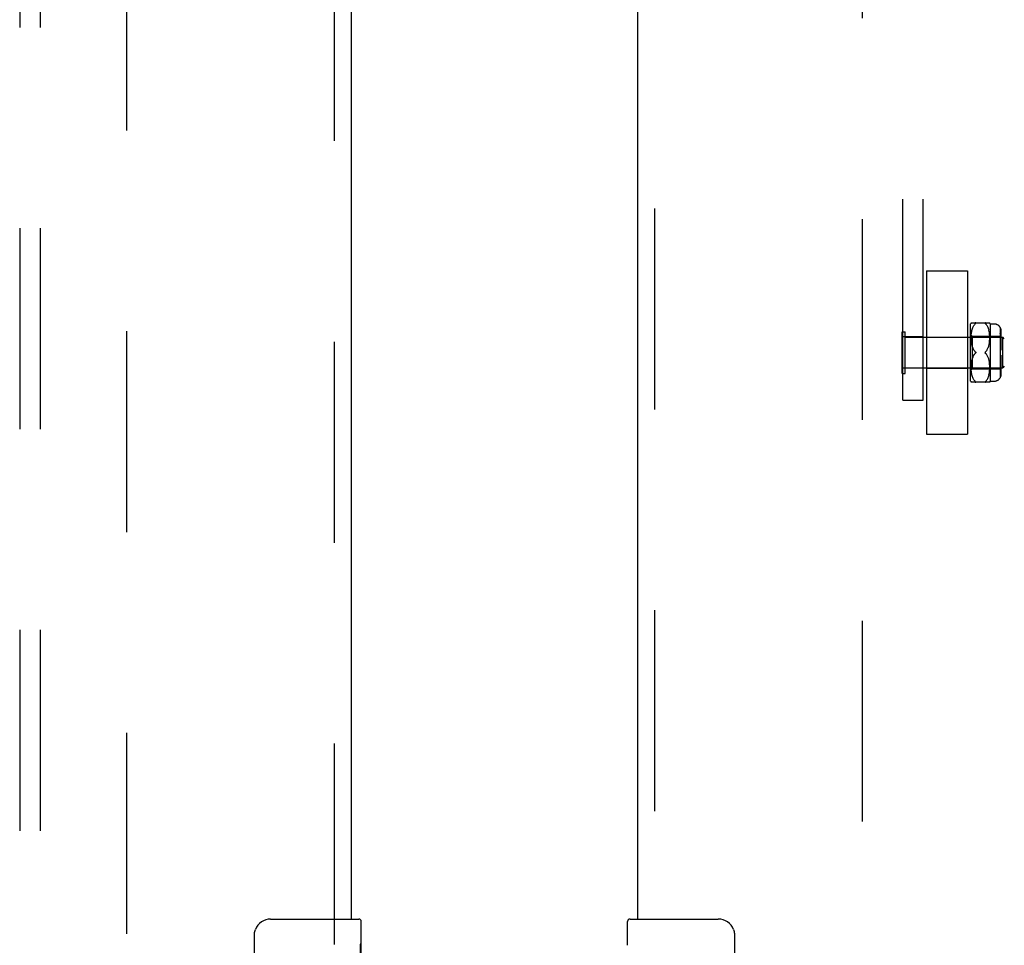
# Model space of a CAD drawing. Header units: inches. Extents: x 0 to 224, y 0 to 145.
# Tile 48 of 89: x 106.74 to 112.76, y 44.54 to 50.21. Entities that reach past the tile are written whole.
import ezdxf

# ---------------------------------------------------------------- set-up
doc = ezdxf.new("R2010")
doc.units = ezdxf.units.IN
doc.header["$LTSCALE"] = 12.302632
doc.header["$MEASUREMENT"] = 0
doc.linetypes.add('HIDDEN', pattern=[0.2, 0.1, -0.1])
for name, color, linetype in [('DEFAULT_2', 8, 'HIDDEN'), ('DOOR_2_ASSEMBLY', 7, 'CONTINUOUS'), ('MAIN_DOOR_ASSEMBLY', 7, 'CONTINUOUS'), ('SUBPANELS', 7, 'CONTINUOUS')]:
    doc.layers.add(name, color=color, linetype=linetype)

msp = doc.modelspace()

# ---------------------------------------------------------------- linework, layer by layer
at = {"layer": 'DEFAULT_2', "color": 8, "linetype": 'HIDDEN'}
for p, q in [((107.3939, 22.4655), (107.3939, 83.4355)), ((111.8939, 83.4355), (111.8939, 22.4655)), ((112.1439, 47.879), (112.1439, 54.068)), ((112.2689, 47.879), (112.2689, 54.068)), ((112.2889, 48.6706), (112.5389, 48.6706)), ((112.2889, 48.6706), (112.2889, 47.6706)), ((112.5389, 48.6706), (112.5389, 47.6706)), ((112.5589, 47.9956), (112.5589, 48.3456)), ((112.562, 48.3525), (112.6758, 48.3525)), ((112.5789, 48.3372), (112.5817, 48.341)), ((112.5845, 48.3445), (112.5875, 48.3475)), ((112.5897, 48.3498), (112.5893, 48.3493)), ((112.6502, 48.3475), (112.6495, 48.3481)), ((112.6502, 48.3475), (112.6532, 48.3445)), ((112.6561, 48.3411), (112.6532, 48.3445)), ((112.6588, 48.3373), (112.656, 48.3411)), ((112.6789, 48.3456), (112.7039, 48.3456)), ((112.6789, 48.3456), (112.6789, 47.9956)), ((112.1399, 48.2986), (112.1579, 48.2986)), ((112.1399, 48.0426), (112.1399, 48.2986)), ((112.1579, 48.0426), (112.1579, 48.2986)), ((112.5589, 48.2806), (112.5689, 48.2706)), ((112.5622, 48.2718), (112.5626, 48.2794)), ((112.5626, 48.2791), (112.5633, 48.2867)), ((112.5632, 48.2864), (112.5641, 48.2937)), ((112.5641, 48.2935), (112.5653, 48.3005)), ((112.5652, 48.3003), (112.5666, 48.3069)), ((112.5666, 48.3067), (112.5682, 48.3129)), ((112.5681, 48.3127), (112.5699, 48.3185)), ((112.5699, 48.3184), (112.5719, 48.3237)), ((112.5718, 48.3236), (112.5741, 48.3286)), ((112.574, 48.3285), (112.5764, 48.3331)), ((112.5764, 48.333), (112.579, 48.3373)), ((112.6613, 48.3331), (112.6588, 48.3373)), ((112.6637, 48.3286), (112.6613, 48.3332)), ((112.6659, 48.3237), (112.6637, 48.3287)), ((112.6679, 48.3184), (112.6658, 48.3238)), ((112.6696, 48.3128), (112.6678, 48.3186)), ((112.6712, 48.3068), (112.6696, 48.3129)), ((112.6725, 48.3004), (112.6711, 48.3069)), ((112.6736, 48.2936), (112.6725, 48.3006)), ((112.6745, 48.2866), (112.6736, 48.2939)), ((112.6751, 48.2794), (112.6745, 48.2869)), ((112.6756, 48.2721), (112.6751, 48.2796)), ((112.7389, 48.325), (112.7389, 48.0163)), ((112.7389, 48.2922), (112.7439, 48.2922)), ((112.7439, 48.3048), (112.7439, 48.2672)), ((112.2689, 48.2671), (112.1439, 48.2671)), ((112.1579, 48.2646), (112.7549, 48.2646)), ((112.2889, 48.2656), (112.5389, 48.2656)), ((112.562, 48.2645), (112.5622, 48.272)), ((112.562, 48.2575), (112.562, 48.2648)), ((112.5622, 48.2507), (112.562, 48.2577)), ((112.5626, 48.2442), (112.5622, 48.2509)), ((112.5631, 48.2381), (112.5626, 48.2444)), ((112.5638, 48.2323), (112.5631, 48.2382)), ((112.5645, 48.2269), (112.5637, 48.2324)), ((112.5654, 48.2219), (112.5645, 48.227)), ((112.5664, 48.2172), (112.5654, 48.222)), ((112.5689, 48.2706), (112.7389, 48.2706)), ((112.5689, 48.2706), (112.5689, 48.0706)), ((112.6715, 48.2176), (112.6724, 48.2224)), ((112.6724, 48.2223), (112.6733, 48.2275)), ((112.6733, 48.2274), (112.6741, 48.2329)), ((112.6741, 48.2328), (112.6747, 48.2387)), ((112.6747, 48.2385), (112.6752, 48.2448)), ((112.6752, 48.2447), (112.6756, 48.2513)), ((112.6758, 48.2649), (112.6755, 48.2723)), ((112.6756, 48.2511), (112.6757, 48.2581)), ((112.6757, 48.2579), (112.6757, 48.2651)), ((112.7389, 48.2672), (112.7439, 48.2672)), ((112.7389, 48.246), (112.7439, 48.246)), ((112.7439, 48.2549), (112.7439, 48.1856)), ((112.7649, 48.2546), (112.7549, 48.2646)), ((112.7549, 48.2618), (112.7549, 48.2646)), ((112.7549, 48.0766), (112.7549, 48.2646)), ((112.5675, 48.2127), (112.5664, 48.2172)), ((112.5687, 48.2085), (112.5675, 48.2128)), ((112.57, 48.2044), (112.5687, 48.2085)), ((112.5895, 48.1732), (112.5891, 48.1738)), ((112.5891, 48.1674), (112.5895, 48.168)), ((112.5902, 48.1706), (112.5901, 48.1713)), ((112.5901, 48.17), (112.5902, 48.1706)), ((112.6532, 48.1625), (112.6502, 48.1656)), ((112.6586, 48.1557), (112.656, 48.1592)), ((112.6585, 48.1855), (112.6609, 48.1892)), ((112.6608, 48.1892), (112.6629, 48.193)), ((112.6629, 48.1929), (112.6648, 48.1969)), ((112.6648, 48.1968), (112.6664, 48.2008)), ((112.6664, 48.2007), (112.6679, 48.2048)), ((112.6679, 48.2047), (112.6692, 48.2089)), ((112.6692, 48.2088), (112.6704, 48.2132)), ((112.6704, 48.2131), (112.6715, 48.2177)), ((112.7389, 48.1856), (112.7439, 48.1856)), ((112.5626, 48.0969), (112.5631, 48.1032)), ((112.5631, 48.103), (112.5638, 48.1089)), ((112.5637, 48.1088), (112.5645, 48.1143)), ((112.5645, 48.1142), (112.5654, 48.1194)), ((112.5654, 48.1193), (112.5664, 48.1241)), ((112.5664, 48.124), (112.5675, 48.1285)), ((112.5675, 48.1285), (112.5687, 48.1328)), ((112.5714, 48.1408), (112.5731, 48.1446)), ((112.6609, 48.1521), (112.6585, 48.1557)), ((112.6629, 48.1483), (112.6608, 48.1521)), ((112.6648, 48.1444), (112.6629, 48.1483)), ((112.6664, 48.1405), (112.6648, 48.1444)), ((112.6679, 48.1365), (112.6664, 48.1405)), ((112.6692, 48.1323), (112.6679, 48.1365)), ((112.6704, 48.1281), (112.6692, 48.1324)), ((112.6715, 48.1236), (112.6704, 48.1281)), ((112.6724, 48.1188), (112.6715, 48.1237)), ((112.6733, 48.1138), (112.6724, 48.1189)), ((112.6741, 48.1084), (112.6733, 48.1139)), ((112.6747, 48.1026), (112.6741, 48.1085)), ((112.6752, 48.0965), (112.6747, 48.1027)), ((112.7439, 48.1556), (112.7389, 48.1556)), ((112.7439, 48.1556), (112.7439, 48.0864)), ((112.1399, 48.0426), (112.1579, 48.0426)), ((112.2689, 48.0741), (112.1439, 48.0741)), ((112.1579, 48.0766), (112.7549, 48.0766)), ((112.2889, 48.0756), (112.5389, 48.0756)), ((112.5589, 48.0606), (112.5689, 48.0706)), ((112.562, 48.0836), (112.5622, 48.0906)), ((112.562, 48.0765), (112.562, 48.0838)), ((112.5622, 48.0692), (112.562, 48.0767)), ((112.5622, 48.0904), (112.5626, 48.0971)), ((112.5626, 48.0619), (112.5622, 48.0695)), ((112.5633, 48.0546), (112.5626, 48.0621)), ((112.5641, 48.0475), (112.5632, 48.0548)), ((112.5653, 48.0408), (112.5641, 48.0478)), ((112.5666, 48.0344), (112.5652, 48.041)), ((112.5689, 48.0706), (112.7389, 48.0706)), ((112.6711, 48.0343), (112.6725, 48.0409)), ((112.6725, 48.0407), (112.6736, 48.0476)), ((112.6736, 48.0474), (112.6745, 48.0546)), ((112.6745, 48.0544), (112.6751, 48.0618)), ((112.6751, 48.0616), (112.6756, 48.0691)), ((112.6756, 48.09), (112.6752, 48.0966)), ((112.6755, 48.0689), (112.6758, 48.0763)), ((112.6757, 48.0832), (112.6756, 48.0901)), ((112.6757, 48.0761), (112.6757, 48.0834)), ((112.7389, 48.0953), (112.7439, 48.0953)), ((112.7389, 48.074), (112.7439, 48.074)), ((112.7389, 48.049), (112.7439, 48.049)), ((112.7439, 48.074), (112.7439, 48.0365)), ((112.7649, 48.0866), (112.7549, 48.0766)), ((112.6758, 47.9888), (112.562, 47.9888)), ((112.5682, 48.0284), (112.5666, 48.0346)), ((112.5699, 48.0228), (112.5681, 48.0285)), ((112.5719, 48.0175), (112.5699, 48.0229)), ((112.5741, 48.0127), (112.5718, 48.0176)), ((112.5764, 48.0082), (112.574, 48.0127)), ((112.579, 48.004), (112.5764, 48.0082)), ((112.5817, 48.0002), (112.5789, 48.004)), ((112.5845, 47.9968), (112.5817, 48.0002)), ((112.5845, 47.9968), (112.5875, 47.9938)), ((112.5888, 47.9925), (112.5893, 47.992)), ((112.649, 47.9925), (112.6496, 47.9931)), ((112.6502, 47.9938), (112.6495, 47.9931)), ((112.6502, 47.9938), (112.6532, 47.9968)), ((112.656, 48.0002), (112.6588, 48.004)), ((112.6588, 48.004), (112.6613, 48.0081)), ((112.6613, 48.0081), (112.6637, 48.0127)), ((112.6637, 48.0126), (112.6659, 48.0176)), ((112.6658, 48.0175), (112.6679, 48.0228)), ((112.6678, 48.0227), (112.6696, 48.0285)), ((112.6696, 48.0283), (112.6712, 48.0345)), ((112.6789, 47.9956), (112.7039, 47.9956)), ((112.1439, 47.879), (112.2689, 47.879)), ((112.2889, 47.6706), (112.5389, 47.6706))]:
    msp.add_line(p, q, dxfattribs=at)
for points in [[(112.5875, 48.3475), (112.5845, 48.3444), (112.5817, 48.341)], [(112.5897, 48.3498), (112.5899, 48.3503), (112.5901, 48.3508), (112.5902, 48.3512), (112.5901, 48.3515), (112.5899, 48.3518), (112.5896, 48.3521), (112.5893, 48.3522), (112.5888, 48.3524), (112.5882, 48.3525), (112.5875, 48.3525)], [(112.5875, 48.3475), (112.5882, 48.3481), (112.5888, 48.3487), (112.5893, 48.3493)], [(112.5888, 48.3524), (112.5893, 48.3522), (112.5897, 48.352), (112.5899, 48.3518), (112.5901, 48.3515), (112.5902, 48.3511), (112.5901, 48.3507), (112.5899, 48.3503), (112.5896, 48.3498)], [(112.6502, 48.3525), (112.6495, 48.3525), (112.649, 48.3524), (112.6485, 48.3522), (112.6481, 48.352), (112.6478, 48.3518), (112.6476, 48.3515), (112.6476, 48.3511), (112.6476, 48.3507), (112.6478, 48.3503), (112.6481, 48.3498), (112.6485, 48.3493), (112.649, 48.3487)], [(112.6496, 48.3481), (112.649, 48.3487), (112.6485, 48.3493), (112.6481, 48.3498), (112.6478, 48.3503), (112.6476, 48.3508), (112.6476, 48.3512), (112.6476, 48.3515), (112.6478, 48.3518), (112.6481, 48.3521), (112.6485, 48.3522), (112.649, 48.3524), (112.6496, 48.3525)], [(112.7389, 48.3243), (112.74, 48.3221), (112.741, 48.3198), (112.7419, 48.3174), (112.7426, 48.3149), (112.7432, 48.3123), (112.7436, 48.3097), (112.7438, 48.3072), (112.7439, 48.3048)], [(112.7439, 48.3048), (112.7438, 48.3068), (112.7437, 48.3087), (112.7434, 48.3108), (112.7431, 48.3128), (112.7426, 48.3149), (112.742, 48.3169), (112.7414, 48.3188), (112.7406, 48.3207), (112.7398, 48.3225), (112.7389, 48.3243)], [(112.7426, 48.2832), (112.7419, 48.285), (112.741, 48.2867), (112.74, 48.2883), (112.7389, 48.2899)], [(112.7426, 48.2832), (112.7432, 48.2814), (112.7436, 48.2796), (112.7438, 48.2778), (112.7439, 48.2761)], [(112.742, 48.2634), (112.7414, 48.2648), (112.7406, 48.2662), (112.7398, 48.2674), (112.7389, 48.2687)], [(112.742, 48.2634), (112.7426, 48.262), (112.7431, 48.2606), (112.7434, 48.2591), (112.7437, 48.2577), (112.7438, 48.2563), (112.7439, 48.2549)], [(112.5818, 48.1593), (112.5793, 48.1558), (112.577, 48.1522), (112.5749, 48.1484), (112.5731, 48.1446), (112.5714, 48.1408), (112.57, 48.1368), (112.5687, 48.1327)], [(112.57, 48.2044), (112.5714, 48.2005), (112.5731, 48.1966), (112.5749, 48.1928), (112.577, 48.1891)], [(112.5875, 48.1756), (112.5845, 48.1787), (112.5818, 48.182), (112.5793, 48.1854), (112.577, 48.1891), (112.5749, 48.1928), (112.5731, 48.1966), (112.5714, 48.2005)], [(112.5749, 48.1484), (112.577, 48.1522), (112.5793, 48.1558), (112.5818, 48.1593), (112.5845, 48.1626), (112.5875, 48.1656)], [(112.5818, 48.182), (112.5845, 48.1787), (112.5875, 48.1756)], [(112.5875, 48.1756), (112.5881, 48.175), (112.5886, 48.1744), (112.5891, 48.1738), (112.5895, 48.1732), (112.5898, 48.1726), (112.59, 48.1719), (112.5901, 48.1713)], [(112.5886, 48.1744), (112.5881, 48.175), (112.5875, 48.1756)], [(112.5875, 48.1656), (112.5881, 48.1662), (112.5886, 48.1668)], [(112.5901, 48.17), (112.59, 48.1693), (112.5898, 48.1687), (112.5895, 48.1681), (112.5891, 48.1674), (112.5886, 48.1668), (112.5881, 48.1662)], [(112.6483, 48.1732), (112.648, 48.1726), (112.6478, 48.1719), (112.6476, 48.1713), (112.6476, 48.1706)], [(112.6476, 48.1706), (112.6476, 48.17), (112.6478, 48.1693), (112.648, 48.1687), (112.6483, 48.168), (112.6487, 48.1674), (112.6491, 48.1668), (112.6496, 48.1662), (112.6502, 48.1656)], [(112.6483, 48.1732), (112.6487, 48.1738), (112.6491, 48.1744), (112.6496, 48.175), (112.6502, 48.1756)], [(112.6502, 48.1656), (112.6496, 48.1662), (112.6491, 48.1668), (112.6487, 48.1674), (112.6483, 48.1681)], [(112.6496, 48.175), (112.6491, 48.1744), (112.6487, 48.1738)], [(112.6586, 48.1855), (112.656, 48.182), (112.6532, 48.1787), (112.6502, 48.1756)], [(112.6502, 48.1656), (112.6532, 48.1625), (112.656, 48.1593)], [(112.7439, 48.0864), (112.7438, 48.0846), (112.7436, 48.0829), (112.7432, 48.081), (112.7426, 48.0792), (112.7419, 48.0775), (112.741, 48.0757), (112.74, 48.0741), (112.7389, 48.0726)], [(112.7439, 48.0651), (112.7438, 48.0638), (112.7437, 48.0623), (112.7434, 48.0609), (112.7431, 48.0595), (112.7426, 48.058), (112.742, 48.0566), (112.7414, 48.0552), (112.7406, 48.0539), (112.7398, 48.0526), (112.7389, 48.0514)], [(112.5888, 47.9925), (112.5882, 47.9931), (112.5875, 47.9938)], [(112.5875, 47.9888), (112.5882, 47.9888), (112.5888, 47.9889), (112.5893, 47.989), (112.5897, 47.9892), (112.5899, 47.9895), (112.5901, 47.9898), (112.5902, 47.9901), (112.5901, 47.9905), (112.5899, 47.991), (112.5896, 47.9915)], [(112.5893, 47.992), (112.5897, 47.9914), (112.5899, 47.9909), (112.5901, 47.9905), (112.5902, 47.9901), (112.5901, 47.9897), (112.5899, 47.9894), (112.5896, 47.9892), (112.5893, 47.989), (112.5888, 47.9889)], [(112.6495, 47.9888), (112.649, 47.9889), (112.6485, 47.989), (112.6481, 47.9892), (112.6478, 47.9895), (112.6476, 47.9898), (112.6476, 47.9901), (112.6476, 47.9905), (112.6478, 47.991), (112.6481, 47.9915), (112.6485, 47.992), (112.649, 47.9925)], [(112.649, 47.9925), (112.6485, 47.9919), (112.6481, 47.9914), (112.6478, 47.9909), (112.6476, 47.9905), (112.6476, 47.9901), (112.6476, 47.9897), (112.6478, 47.9894), (112.6481, 47.9892), (112.6485, 47.989), (112.649, 47.9889), (112.6496, 47.9888), (112.6502, 47.9888)], [(112.6561, 48.0002), (112.6532, 47.9968), (112.6502, 47.9938)], [(112.7439, 48.0365), (112.7438, 48.034), (112.7436, 48.0315), (112.7432, 48.0289), (112.7426, 48.0264), (112.7419, 48.0239), (112.741, 48.0214), (112.74, 48.0191), (112.7389, 48.017)], [(112.7389, 48.017), (112.7398, 48.0187), (112.7406, 48.0205), (112.7414, 48.0224), (112.742, 48.0244), (112.7426, 48.0264), (112.7431, 48.0284), (112.7434, 48.0305), (112.7437, 48.0325), (112.7438, 48.0345), (112.7439, 48.0365)]]:
    msp.add_lwpolyline(points, dxfattribs=at)
for centre, radius, start, end in [((112.6152, 48.3243), 0.0603, 151.92124, 159.25164), ((112.6225, 48.3243), 0.0603, 20.74836, 28.08214), ((112.7039, 48.3056), 0.04, 28.95502, 90), ((112.6152, 48.017), 0.0603, 200.74836, 208.07876), ((112.6225, 48.017), 0.0603, 331.91786, 339.25164), ((112.7039, 48.0356), 0.04, 270, 331.04498)]:
    msp.add_arc(centre, radius, start, end, dxfattribs=at)
at = {"layer": 'DOOR_2_ASSEMBLY', "color": 8, "linetype": 'HIDDEN'}
msp.add_line((108.6649, 44.5455), (108.6649, 61.3555), dxfattribs=at)
at = {"layer": 'DOOR_2_ASSEMBLY', "color": 3, "linetype": 'Continuous'}
msp.add_line((108.7689, 44.7005), (108.7689, 61.2005), dxfattribs=at)
at = {"layer": 'DOOR_2_ASSEMBLY', "color": 7, "linetype": 'Continuous'}
for p, q in [((108.2739, 44.7005), (108.8139, 44.7005)), ((108.8289, 44.1217), (108.8289, 44.6855)), ((108.174, 43.8005), (108.174, 44.6005)), ((108.8289, 44.5463), (108.8219, 44.5463)), ((108.8219, 44.5463), (108.8219, 44.3159))]:
    msp.add_line(p, q, dxfattribs=at)
msp.add_lwpolyline([(108.174, 44.6005), (108.1742, 44.6068), (108.1747, 44.613), (108.1757, 44.6191), (108.177, 44.6251), (108.1786, 44.631), (108.1806, 44.6367)], dxfattribs=at)
for centre, radius, start, end in [((108.2739, 44.6005), 0.1, 90, 158.79459), ((108.8139, 44.6855), 0.015, 0, 90)]:
    msp.add_arc(centre, radius, start, end, dxfattribs=at)
at = {"layer": 'MAIN_DOOR_ASSEMBLY', "color": 8, "linetype": 'HIDDEN'}
msp.add_line((110.6229, 61.3555), (110.6229, 44.5455), dxfattribs=at)
at = {"layer": 'MAIN_DOOR_ASSEMBLY', "color": 3, "linetype": 'Continuous'}
msp.add_line((110.5189, 61.2005), (110.5189, 44.7005), dxfattribs=at)
at = {"layer": 'MAIN_DOOR_ASSEMBLY', "color": 7, "linetype": 'Continuous'}
for p, q in [((110.4589, 44.5399), (110.4589, 44.6855)), ((110.4739, 44.7005), (111.0139, 44.7005)), ((111.1138, 44.6005), (111.1138, 43.8005))]:
    msp.add_line(p, q, dxfattribs=at)
msp.add_lwpolyline([(111.1071, 44.6367), (111.1091, 44.631), (111.1108, 44.6251), (111.1121, 44.6192), (111.113, 44.613), (111.1136, 44.6068), (111.1138, 44.6005)], dxfattribs=at)
for centre, radius, start, end in [((110.4739, 44.6855), 0.015, 90, 180), ((111.0139, 44.6005), 0.1, 21.19986, 90)]:
    msp.add_arc(centre, radius, start, end, dxfattribs=at)
at = {"layer": 'SUBPANELS', "color": 8, "linetype": 'HIDDEN'}
for p, q in [((106.7376, 80.9193), (106.7376, 24.9818)), ((106.8626, 80.9193), (106.8626, 24.9818))]:
    msp.add_line(p, q, dxfattribs=at)

doc.saveas('drawing.dxf')
